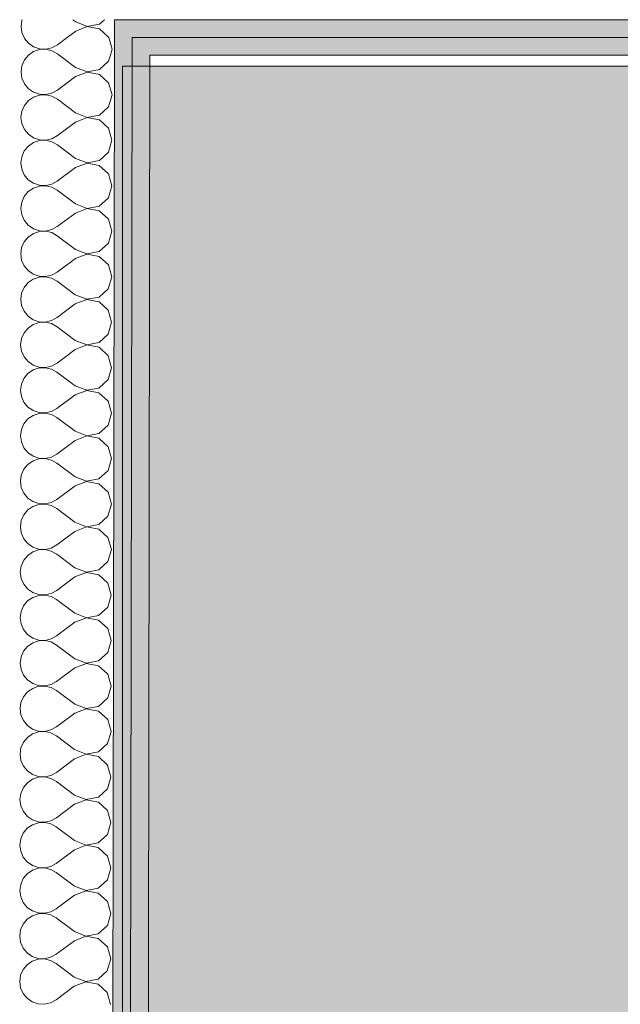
# Model space of a CAD drawing. Header units: millimetres. Extents: x -30280 to 19093, y -19247 to 4746.
# Tile 132 of 198: x -8462 to -8022, y -14504 to -13783. Entities that reach past the tile are written whole.
import ezdxf

# ---------------------------------------------------------------- set-up
doc = ezdxf.new("R2010")
doc.units = ezdxf.units.MM
doc.header["$MEASUREMENT"] = 0
doc.layers.add('Nuevo_08_E_Envans secs', color=7, linetype='Continuous')
doc.layers.add('Nuevo_14_PAV_Soft Light Grey 0554', color=7, linetype='Continuous')
doc.layers.add('Nuevo_08_E_Envans secs_Pluma_Nº__1', color=7, linetype='Continuous', lineweight=5)
for name, color, linetype, lineweight, true_color in [('Nuevo_08_E_Envans secs_Pluma_Nº__102', 7, 'Continuous', 5, 0xcccccc), ('Nuevo_08_E_Envans secs_Pluma_Nº__79', 7, 'Continuous', 5, 0xaaffd5), ('Nuevo_14_PAV_Soft Light Grey 0554_Pluma_Nº__245', 7, 'Continuous', 13, 0xe8e8e8)]:
    doc.layers.add(name, color=color, linetype=linetype, lineweight=lineweight, true_color=true_color)

# ---------------------------------------------------------------- blocks, each defined once
blk = doc.blocks.new('Forjado_8_1', base_point=(-8386.31, -15313.87))
at = {"layer": 'Nuevo_14_PAV_Soft Light Grey 0554_Pluma_Nº__245', "linetype": 'Continuous', "lineweight": 0, "true_color": 0xe8e8e8}
blk.add_hatch(color=254, dxfattribs=at).paths.add_polyline_path([(-8386.31, -15313.87), (-6230.28, -15313.87), (-6230.28, -13816.56), (-8386.31, -13816.56)])
at = {"layer": 'Nuevo_14_PAV_Soft Light Grey 0554_Pluma_Nº__245', "color": 254, "linetype": 'Continuous', "lineweight": 13, "true_color": 0xe8e8e8, "flags": 128}
blk.add_lwpolyline([(-8386.31, -15313.87), (-6230.28, -15313.87), (-6230.28, -13816.56), (-8386.31, -13816.56)], close=True, dxfattribs=at)
blk = doc.blocks.new('Muro_76_1', base_point=(-1686.99, -13808.56))
at = {"layer": 'Nuevo_08_E_Envans secs_Pluma_Nº__79', "linetype": 'Continuous', "lineweight": 5, "true_color": 0xaaffd5}
for points in [[(-8392.28, -13795.56), (-8379.28, -13795.56), (-8379.26, -13782.56), (-8392.26, -13782.56)], [(-8379.26, -13782.56), (-8379.28, -13795.56), (-7196.5, -13795.56), (-7196.5, -13782.56)], [(-8379.3, -13808.56), (-8366.3, -13808.56), (-8366.28, -13795.56), (-8379.28, -13795.56)], [(-8366.28, -13795.56), (-8366.3, -13808.56), (-7196.5, -13808.56), (-7196.5, -13795.56)]]:
    blk.add_hatch(color=121, dxfattribs=at).paths.add_polyline_path(points)
at = {"layer": 'Nuevo_08_E_Envans secs_Pluma_Nº__1', "color": 7, "linetype": 'Continuous', "lineweight": 5}
for p, q in [((-8392.28, -13795.56), (-8392.26, -13782.56)), ((-8379.26, -13782.56), (-8392.26, -13782.56)), ((-7196.5, -13782.56), (-8379.26, -13782.56)), ((-8379.3, -13808.56), (-8379.28, -13795.56)), ((-8366.28, -13795.56), (-8379.28, -13795.56)), ((-7196.5, -13795.56), (-8366.28, -13795.56))]:
    blk.add_line(p, q, dxfattribs=at)
at = {"layer": 'Nuevo_08_E_Envans secs_Pluma_Nº__1', "color": 7, "linetype": 'Continuous', "lineweight": 5, "flags": 128}
blk.add_lwpolyline([(-8366.3, -13808.56), (-7196.5, -13808.56)], dxfattribs=at)
blk = doc.blocks.new('*X243')
at = {"layer": 'Nuevo_08_E_Envans secs_Pluma_Nº__102', "color": 254, "linetype": 'Continuous', "lineweight": 5, "true_color": 0xcccccc}
for p, q in [((-8459.96, -13782.96), (-8460.6, -13787.51)), ((-8459.79, -13782.56), (-8459.96, -13782.96)), ((-8420.6, -13784.24), (-8422.82, -13782.56)), ((-8403.15, -13785.83), (-8399.55, -13782.56)), ((-8460.6, -13787.51), (-8459.98, -13792.06)), ((-8412.1, -13787.65), (-8420.61, -13790.9)), ((-8420.6, -13784.24), (-8412.1, -13787.51)), ((-8412.1, -13787.51), (-8403.15, -13785.83)), ((-8403.15, -13789.35), (-8412.1, -13787.65)), ((-8396.44, -13795.51), (-8403.15, -13789.35)), ((-8459.98, -13792.06), (-8458.44, -13795.56)), ((-8420.61, -13790.9), (-8426.84, -13795.56)), ((-8396.42, -13795.56), (-8396.44, -13795.51))]:
    blk.add_line(p, q, dxfattribs=at)
blk = doc.blocks.new('*X244')
at = {"layer": 'Nuevo_08_E_Envans secs_Pluma_Nº__102', "color": 254, "linetype": 'Continuous', "lineweight": 5, "true_color": 0xcccccc}
for p, q in [((-8458.44, -13795.56), (-8458.13, -13796.28)), ((-8458.13, -13796.28), (-8455.2, -13799.82)), ((-8426.84, -13795.56), (-8433.96, -13800.88)), ((-8393.96, -13804.27), (-8396.42, -13795.56)), ((-8455.2, -13799.82), (-8451.41, -13802.43)), ((-8447.06, -13804.49), (-8451.42, -13805.95)), ((-8451.41, -13802.43), (-8447.06, -13803.91)), ((-8447.06, -13803.91), (-8442.46, -13804.14)), ((-8442.46, -13804.27), (-8447.06, -13804.49)), ((-8442.46, -13804.14), (-8437.98, -13803.1)), ((-8437.99, -13805.32), (-8442.46, -13804.27)), ((-8437.98, -13803.1), (-8433.96, -13800.88)), ((-8395.19, -13808.56), (-8393.96, -13804.27)), ((-8455.21, -13808.55), (-8455.22, -13808.56)), ((-8451.42, -13805.95), (-8455.21, -13808.55)), ((-8433.97, -13807.55), (-8437.99, -13805.32)), ((-8432.62, -13808.56), (-8433.97, -13807.55))]:
    blk.add_line(p, q, dxfattribs=at)
blk = doc.blocks.new('*X245')
at = {"layer": 'Nuevo_08_E_Envans secs_Pluma_Nº__102', "color": 254, "linetype": 'Continuous', "lineweight": 5, "true_color": 0xcccccc}
for p, q in [((-8458.15, -13812.08), (-8460.01, -13816.29)), ((-8455.22, -13808.56), (-8458.15, -13812.08)), ((-8420.65, -13817.57), (-8432.62, -13808.56)), ((-8396.46, -13813.03), (-8395.19, -13808.56)), ((-8460.01, -13816.29), (-8460.65, -13820.84)), ((-8420.65, -13817.57), (-8412.15, -13820.85)), ((-8412.15, -13820.85), (-8403.2, -13819.17)), ((-8403.2, -13819.17), (-8396.46, -13813.03)), ((-8460.65, -13820.84), (-8460.02, -13825.4)), ((-8460.02, -13825.4), (-8458.18, -13829.61)), ((-8420.66, -13824.24), (-8434, -13834.22)), ((-8412.15, -13820.98), (-8420.66, -13824.24)), ((-8403.2, -13822.69), (-8412.15, -13820.98)), ((-8396.49, -13828.84), (-8403.2, -13822.69)), ((-8458.18, -13829.61), (-8455.25, -13833.15)), ((-8455.25, -13833.15), (-8451.46, -13835.76)), ((-8394.01, -13837.61), (-8396.49, -13828.84)), ((-8451.47, -13839.28), (-8455.26, -13841.88)), ((-8447.11, -13837.82), (-8451.47, -13839.28)), ((-8451.46, -13835.76), (-8447.11, -13837.24)), ((-8447.11, -13837.24), (-8442.51, -13837.47)), ((-8442.51, -13837.6), (-8447.11, -13837.82)), ((-8442.51, -13837.47), (-8438.03, -13836.43)), ((-8438.04, -13838.65), (-8442.51, -13837.6)), ((-8434.01, -13840.88), (-8438.04, -13838.65)), ((-8438.03, -13836.43), (-8434, -13834.22)), ((-8420.7, -13850.9), (-8434.01, -13840.88)), ((-8396.51, -13846.37), (-8394.01, -13837.61)), ((-8458.2, -13845.42), (-8460.06, -13849.62)), ((-8455.26, -13841.88), (-8458.2, -13845.42)), ((-8403.25, -13852.5), (-8396.51, -13846.37)), ((-8460.06, -13849.62), (-8460.7, -13854.18)), ((-8460.7, -13854.18), (-8460.07, -13858.73)), ((-8412.2, -13854.32), (-8420.71, -13857.57)), ((-8420.7, -13850.9), (-8412.2, -13854.18)), ((-8412.2, -13854.18), (-8403.25, -13852.5)), ((-8403.25, -13856.02), (-8412.2, -13854.32)), ((-8460.07, -13858.73), (-8458.23, -13862.94)), ((-8420.71, -13857.57), (-8434.05, -13867.55)), ((-8396.54, -13862.18), (-8403.25, -13856.02)), ((-8394.06, -13870.94), (-8396.54, -13862.18)), ((-8458.23, -13862.94), (-8455.3, -13866.49)), ((-8455.3, -13866.49), (-8451.51, -13869.1)), ((-8451.51, -13869.1), (-8447.16, -13870.57)), ((-8442.56, -13870.8), (-8438.08, -13869.77)), ((-8438.08, -13869.77), (-8434.05, -13867.55)), ((-8455.31, -13875.21), (-8458.25, -13878.75)), ((-8451.52, -13872.62), (-8455.31, -13875.21)), ((-8447.16, -13871.15), (-8451.52, -13872.62)), ((-8447.16, -13870.57), (-8442.56, -13870.8)), ((-8442.56, -13870.94), (-8447.16, -13871.15)), ((-8438.09, -13871.98), (-8442.56, -13870.94)), ((-8434.06, -13874.22), (-8438.09, -13871.98)), ((-8420.75, -13884.24), (-8434.06, -13874.22)), ((-8396.56, -13879.7), (-8394.06, -13870.94)), ((-8460.11, -13882.96), (-8460.75, -13887.51)), ((-8458.25, -13878.75), (-8460.11, -13882.96)), ((-8420.75, -13884.24), (-8412.25, -13887.51)), ((-8403.29, -13885.83), (-8396.56, -13879.7)), ((-8460.75, -13887.51), (-8460.12, -13892.06)), ((-8420.76, -13890.9), (-8434.1, -13900.88)), ((-8412.25, -13887.65), (-8420.76, -13890.9)), ((-8412.25, -13887.51), (-8403.29, -13885.83)), ((-8403.3, -13889.35), (-8412.25, -13887.65)), ((-8396.58, -13895.51), (-8403.3, -13889.35)), ((-8460.12, -13892.06), (-8458.27, -13896.28)), ((-8458.27, -13896.28), (-8455.35, -13899.82)), ((-8394.11, -13904.27), (-8396.58, -13895.51)), ((-8451.56, -13905.95), (-8455.36, -13908.55)), ((-8455.35, -13899.82), (-8451.56, -13902.43)), ((-8451.56, -13902.43), (-8447.2, -13903.91)), ((-8447.21, -13904.49), (-8451.56, -13905.95)), ((-8442.61, -13904.27), (-8447.21, -13904.49)), ((-8447.2, -13903.91), (-8442.61, -13904.14)), ((-8442.61, -13904.14), (-8438.13, -13903.1)), ((-8438.13, -13905.32), (-8442.61, -13904.27)), ((-8438.13, -13903.1), (-8434.1, -13900.88)), ((-8434.11, -13907.55), (-8438.13, -13905.32)), ((-8396.61, -13913.03), (-8394.11, -13904.27)), ((-8458.3, -13912.08), (-8460.16, -13916.29)), ((-8455.36, -13908.55), (-8458.3, -13912.08)), ((-8420.79, -13917.57), (-8434.11, -13907.55)), ((-8403.34, -13919.17), (-8396.61, -13913.03)), ((-8460.16, -13916.29), (-8460.8, -13920.84)), ((-8420.79, -13917.57), (-8412.3, -13920.85)), ((-8412.3, -13920.85), (-8403.34, -13919.17)), ((-8460.8, -13920.84), (-8460.17, -13925.4)), ((-8460.17, -13925.4), (-8458.32, -13929.61)), ((-8420.8, -13924.24), (-8434.15, -13934.22)), ((-8412.3, -13920.98), (-8420.8, -13924.24)), ((-8403.35, -13922.69), (-8412.3, -13920.98)), ((-8396.63, -13928.84), (-8403.35, -13922.69)), ((-8458.32, -13929.61), (-8455.39, -13933.15)), ((-8455.39, -13933.15), (-8451.61, -13935.76)), ((-8438.18, -13936.43), (-8434.15, -13934.22)), ((-8394.16, -13937.61), (-8396.63, -13928.84)), ((-8455.41, -13941.88), (-8458.35, -13945.42)), ((-8451.61, -13939.28), (-8455.41, -13941.88)), ((-8451.61, -13935.76), (-8447.25, -13937.24)), ((-8447.25, -13937.82), (-8451.61, -13939.28)), ((-8447.25, -13937.24), (-8442.66, -13937.47)), ((-8442.66, -13937.6), (-8447.25, -13937.82)), ((-8442.66, -13937.47), (-8438.18, -13936.43)), ((-8438.18, -13938.65), (-8442.66, -13937.6)), ((-8434.16, -13940.88), (-8438.18, -13938.65)), ((-8420.84, -13950.9), (-8434.16, -13940.88)), ((-8396.66, -13946.37), (-8394.16, -13937.61)), ((-8458.35, -13945.42), (-8460.21, -13949.62)), ((-8403.39, -13952.5), (-8396.66, -13946.37)), ((-8460.21, -13949.62), (-8460.85, -13954.18)), ((-8460.85, -13954.18), (-8460.22, -13958.73)), ((-8412.35, -13954.32), (-8420.85, -13957.57)), ((-8420.84, -13950.9), (-8412.35, -13954.18)), ((-8412.35, -13954.18), (-8403.39, -13952.5)), ((-8403.4, -13956.02), (-8412.35, -13954.32)), ((-8396.68, -13962.18), (-8403.4, -13956.02)), ((-8460.22, -13958.73), (-8458.37, -13962.94)), ((-8458.37, -13962.94), (-8455.44, -13966.49)), ((-8420.85, -13957.57), (-8434.2, -13967.55)), ((-8394.21, -13970.94), (-8396.68, -13962.18)), ((-8455.44, -13966.49), (-8451.66, -13969.1)), ((-8451.66, -13969.1), (-8447.3, -13970.57)), ((-8447.3, -13970.57), (-8442.71, -13970.8)), ((-8442.71, -13970.94), (-8447.3, -13971.15)), ((-8442.71, -13970.8), (-8438.23, -13969.77)), ((-8438.23, -13971.98), (-8442.71, -13970.94)), ((-8438.23, -13969.77), (-8434.2, -13967.55)), ((-8396.71, -13979.7), (-8394.21, -13970.94)), ((-8455.46, -13975.21), (-8458.4, -13978.75)), ((-8451.66, -13972.62), (-8455.46, -13975.21)), ((-8447.3, -13971.15), (-8451.66, -13972.62)), ((-8434.21, -13974.22), (-8438.23, -13971.98)), ((-8420.89, -13984.24), (-8434.21, -13974.22)), ((-8460.26, -13982.96), (-8460.9, -13987.51)), ((-8458.4, -13978.75), (-8460.26, -13982.96)), ((-8420.89, -13984.24), (-8412.39, -13987.51)), ((-8403.44, -13985.83), (-8396.71, -13979.7)), ((-8460.9, -13987.51), (-8460.27, -13992.06)), ((-8460.27, -13992.06), (-8458.42, -13996.28)), ((-8420.9, -13990.9), (-8434.25, -14000.88)), ((-8412.4, -13987.65), (-8420.9, -13990.9)), ((-8403.45, -13989.35), (-8412.4, -13987.65)), ((-8412.39, -13987.51), (-8403.44, -13985.83)), ((-8396.73, -13995.51), (-8403.45, -13989.35)), ((-8458.42, -13996.28), (-8455.49, -13999.82)), ((-8455.49, -13999.82), (-8451.71, -14002.43)), ((-8394.26, -14004.27), (-8396.73, -13995.51)), ((-8451.71, -14005.95), (-8455.51, -14008.55)), ((-8451.71, -14002.43), (-8447.35, -14003.91)), ((-8447.35, -14004.49), (-8451.71, -14005.95)), ((-8447.35, -14003.91), (-8442.76, -14004.14)), ((-8442.76, -14004.27), (-8447.35, -14004.49)), ((-8442.76, -14004.14), (-8438.28, -14003.1)), ((-8438.28, -14005.32), (-8442.76, -14004.27)), ((-8438.28, -14003.1), (-8434.25, -14000.88)), ((-8434.26, -14007.55), (-8438.28, -14005.32)), ((-8396.76, -14013.03), (-8394.26, -14004.27)), ((-8458.45, -14012.08), (-8460.31, -14016.29)), ((-8455.51, -14008.55), (-8458.45, -14012.08)), ((-8420.94, -14017.57), (-8434.26, -14007.55)), ((-8403.49, -14019.17), (-8396.76, -14013.03)), ((-8460.31, -14016.29), (-8460.95, -14020.84)), ((-8460.95, -14020.84), (-8460.32, -14025.4)), ((-8412.44, -14020.98), (-8420.95, -14024.24)), ((-8420.94, -14017.57), (-8412.44, -14020.85)), ((-8412.44, -14020.85), (-8403.49, -14019.17)), ((-8403.5, -14022.69), (-8412.44, -14020.98)), ((-8460.32, -14025.4), (-8458.47, -14029.61)), ((-8420.95, -14024.24), (-8434.3, -14034.22)), ((-8396.78, -14028.84), (-8403.5, -14022.69)), ((-8458.47, -14029.61), (-8455.54, -14033.15)), ((-8455.54, -14033.15), (-8451.76, -14035.76)), ((-8451.76, -14035.76), (-8447.4, -14037.24)), ((-8438.33, -14036.43), (-8434.3, -14034.22)), ((-8394.31, -14037.61), (-8396.78, -14028.84)), ((-8455.56, -14041.88), (-8458.49, -14045.42)), ((-8451.76, -14039.28), (-8455.56, -14041.88)), ((-8447.4, -14037.82), (-8451.76, -14039.28)), ((-8447.4, -14037.24), (-8442.81, -14037.47)), ((-8442.81, -14037.6), (-8447.4, -14037.82)), ((-8442.81, -14037.47), (-8438.33, -14036.43)), ((-8438.33, -14038.65), (-8442.81, -14037.6)), ((-8434.31, -14040.88), (-8438.33, -14038.65)), ((-8420.99, -14050.9), (-8434.31, -14040.88)), ((-8396.81, -14046.37), (-8394.31, -14037.61)), ((-8460.36, -14049.62), (-8461, -14054.18)), ((-8458.49, -14045.42), (-8460.36, -14049.62)), ((-8403.54, -14052.5), (-8396.81, -14046.37)), ((-8461, -14054.18), (-8460.37, -14058.73)), ((-8421, -14057.57), (-8434.35, -14067.55)), ((-8412.49, -14054.31), (-8421, -14057.57)), ((-8420.99, -14050.9), (-8412.49, -14054.18)), ((-8412.49, -14054.18), (-8403.54, -14052.5)), ((-8403.55, -14056.02), (-8412.49, -14054.31)), ((-8396.83, -14062.18), (-8403.55, -14056.02)), ((-8460.37, -14058.73), (-8458.52, -14062.94)), ((-8458.52, -14062.94), (-8455.59, -14066.49)), ((-8394.35, -14070.94), (-8396.83, -14062.18)), ((-8455.59, -14066.49), (-8451.81, -14069.1)), ((-8451.81, -14069.1), (-8447.45, -14070.57)), ((-8447.45, -14071.15), (-8451.81, -14072.62)), ((-8447.45, -14070.57), (-8442.86, -14070.8)), ((-8442.86, -14070.94), (-8447.45, -14071.15)), ((-8442.86, -14070.8), (-8438.38, -14069.77)), ((-8438.38, -14071.98), (-8442.86, -14070.94)), ((-8438.38, -14069.77), (-8434.35, -14067.55)), ((-8434.36, -14074.22), (-8438.38, -14071.98)), ((-8396.86, -14079.7), (-8394.35, -14070.94)), ((-8458.54, -14078.75), (-8460.4, -14082.96)), ((-8455.6, -14075.21), (-8458.54, -14078.75)), ((-8451.81, -14072.62), (-8455.6, -14075.21)), ((-8421.04, -14084.23), (-8434.36, -14074.22)), ((-8460.4, -14082.96), (-8461.05, -14087.51)), ((-8421.04, -14084.23), (-8412.54, -14087.51)), ((-8412.54, -14087.51), (-8403.59, -14085.83)), ((-8403.59, -14085.83), (-8396.86, -14079.7)), ((-8461.05, -14087.51), (-8460.42, -14092.06)), ((-8460.42, -14092.06), (-8458.57, -14096.28)), ((-8421.05, -14090.9), (-8434.4, -14100.88)), ((-8412.54, -14087.65), (-8421.05, -14090.9)), ((-8403.6, -14089.35), (-8412.54, -14087.65)), ((-8396.88, -14095.51), (-8403.6, -14089.35)), ((-8458.57, -14096.28), (-8455.64, -14099.82)), ((-8455.64, -14099.82), (-8451.86, -14102.43)), ((-8394.4, -14104.27), (-8396.88, -14095.51)), ((-8451.86, -14105.95), (-8455.65, -14108.55)), ((-8451.86, -14102.43), (-8447.5, -14103.91)), ((-8447.5, -14104.49), (-8451.86, -14105.95)), ((-8447.5, -14103.91), (-8442.91, -14104.14)), ((-8442.91, -14104.27), (-8447.5, -14104.49)), ((-8442.91, -14104.14), (-8438.43, -14103.1)), ((-8438.43, -14105.32), (-8442.91, -14104.27)), ((-8438.43, -14103.1), (-8434.4, -14100.88)), ((-8434.41, -14107.55), (-8438.43, -14105.32)), ((-8421.09, -14117.57), (-8434.41, -14107.55)), ((-8396.91, -14113.03), (-8394.4, -14104.27)), ((-8458.59, -14112.08), (-8460.45, -14116.29)), ((-8455.65, -14108.55), (-8458.59, -14112.08)), ((-8403.64, -14119.17), (-8396.91, -14113.03)), ((-8460.45, -14116.29), (-8461.1, -14120.84)), ((-8461.1, -14120.84), (-8460.47, -14125.4)), ((-8412.59, -14120.98), (-8421.1, -14124.23)), ((-8421.09, -14117.57), (-8412.59, -14120.85)), ((-8412.59, -14120.85), (-8403.64, -14119.17)), ((-8403.64, -14122.69), (-8412.59, -14120.98)), ((-8460.47, -14125.4), (-8458.62, -14129.61)), ((-8458.62, -14129.61), (-8455.69, -14133.15)), ((-8421.1, -14124.23), (-8434.45, -14134.22)), ((-8396.93, -14128.84), (-8403.64, -14122.69)), ((-8394.45, -14137.61), (-8396.93, -14128.84)), ((-8455.69, -14133.15), (-8451.9, -14135.76)), ((-8451.9, -14135.76), (-8447.55, -14137.24)), ((-8442.96, -14137.47), (-8438.48, -14136.43)), ((-8438.48, -14136.43), (-8434.45, -14134.22)), ((-8455.7, -14141.88), (-8458.64, -14145.42)), ((-8451.91, -14139.28), (-8455.7, -14141.88)), ((-8447.55, -14137.82), (-8451.91, -14139.28)), ((-8447.55, -14137.24), (-8442.96, -14137.47)), ((-8442.96, -14137.6), (-8447.55, -14137.82)), ((-8438.48, -14138.65), (-8442.96, -14137.6)), ((-8434.46, -14140.88), (-8438.48, -14138.65)), ((-8421.14, -14150.9), (-8434.46, -14140.88)), ((-8396.96, -14146.37), (-8394.45, -14137.61)), ((-8460.5, -14149.62), (-8461.14, -14154.18)), ((-8458.64, -14145.42), (-8460.5, -14149.62)), ((-8421.14, -14150.9), (-8412.64, -14154.18)), ((-8403.69, -14152.5), (-8396.96, -14146.37)), ((-8461.14, -14154.18), (-8460.52, -14158.73)), ((-8421.15, -14157.57), (-8434.5, -14167.55)), ((-8412.64, -14154.31), (-8421.15, -14157.57)), ((-8412.64, -14154.18), (-8403.69, -14152.5)), ((-8403.69, -14156.02), (-8412.64, -14154.31)), ((-8396.98, -14162.18), (-8403.69, -14156.02)), ((-8460.52, -14158.73), (-8458.67, -14162.94)), ((-8458.67, -14162.94), (-8455.74, -14166.49)), ((-8394.5, -14170.94), (-8396.98, -14162.18)), ((-8451.96, -14172.62), (-8455.75, -14175.21)), ((-8455.74, -14166.49), (-8451.95, -14169.1)), ((-8447.6, -14171.15), (-8451.96, -14172.62)), ((-8451.95, -14169.1), (-8447.6, -14170.57)), ((-8447.6, -14170.57), (-8443.01, -14170.8)), ((-8443.01, -14170.94), (-8447.6, -14171.15)), ((-8443.01, -14170.8), (-8438.53, -14169.77)), ((-8438.53, -14171.98), (-8443.01, -14170.94)), ((-8438.53, -14169.77), (-8434.5, -14167.55)), ((-8434.51, -14174.22), (-8438.53, -14171.98)), ((-8397, -14179.7), (-8394.5, -14170.94)), ((-8458.69, -14178.75), (-8460.55, -14182.96)), ((-8455.75, -14175.21), (-8458.69, -14178.75)), ((-8421.19, -14184.23), (-8434.51, -14174.22)), ((-8403.74, -14185.83), (-8397, -14179.7)), ((-8460.55, -14182.96), (-8461.19, -14187.51)), ((-8421.19, -14184.23), (-8412.69, -14187.51)), ((-8412.69, -14187.51), (-8403.74, -14185.83)), ((-8461.19, -14187.51), (-8460.57, -14192.06)), ((-8460.57, -14192.06), (-8458.72, -14196.27)), ((-8421.2, -14190.9), (-8434.55, -14200.88)), ((-8412.69, -14187.65), (-8421.2, -14190.9)), ((-8403.74, -14189.35), (-8412.69, -14187.65)), ((-8397.03, -14195.51), (-8403.74, -14189.35)), ((-8458.72, -14196.27), (-8455.79, -14199.82)), ((-8455.79, -14199.82), (-8452, -14202.43)), ((-8438.57, -14203.1), (-8434.55, -14200.88)), ((-8394.55, -14204.27), (-8397.03, -14195.51)), ((-8455.8, -14208.55), (-8458.74, -14212.08)), ((-8452.01, -14205.95), (-8455.8, -14208.55)), ((-8447.65, -14204.49), (-8452.01, -14205.95)), ((-8452, -14202.43), (-8447.65, -14203.91)), ((-8447.65, -14203.91), (-8443.06, -14204.14)), ((-8443.06, -14204.27), (-8447.65, -14204.49)), ((-8443.06, -14204.14), (-8438.57, -14203.1)), ((-8438.58, -14205.32), (-8443.06, -14204.27)), ((-8434.56, -14207.55), (-8438.58, -14205.32)), ((-8421.24, -14217.57), (-8434.56, -14207.55)), ((-8397.05, -14213.03), (-8394.55, -14204.27)), ((-8460.6, -14216.29), (-8461.24, -14220.84)), ((-8458.74, -14212.08), (-8460.6, -14216.29)), ((-8403.79, -14219.17), (-8397.05, -14213.03)), ((-8461.24, -14220.84), (-8460.62, -14225.4)), ((-8412.74, -14220.98), (-8421.25, -14224.23)), ((-8421.24, -14217.57), (-8412.74, -14220.85)), ((-8412.74, -14220.85), (-8403.79, -14219.17)), ((-8403.79, -14222.69), (-8412.74, -14220.98)), ((-8397.08, -14228.84), (-8403.79, -14222.69)), ((-8460.62, -14225.4), (-8458.77, -14229.61)), ((-8458.77, -14229.61), (-8455.84, -14233.15)), ((-8421.25, -14224.23), (-8434.6, -14234.22)), ((-8394.6, -14237.61), (-8397.08, -14228.84)), ((-8455.84, -14233.15), (-8452.05, -14235.76)), ((-8447.7, -14237.82), (-8452.06, -14239.28)), ((-8452.05, -14235.76), (-8447.7, -14237.24)), ((-8447.7, -14237.24), (-8443.1, -14237.47)), ((-8443.1, -14237.6), (-8447.7, -14237.82)), ((-8443.1, -14237.47), (-8438.62, -14236.43)), ((-8438.63, -14238.65), (-8443.1, -14237.6)), ((-8438.62, -14236.43), (-8434.6, -14234.22)), ((-8397.1, -14246.37), (-8394.6, -14237.61)), ((-8455.85, -14241.88), (-8458.79, -14245.42)), ((-8452.06, -14239.28), (-8455.85, -14241.88)), ((-8434.61, -14240.88), (-8438.63, -14238.65)), ((-8421.29, -14250.9), (-8434.61, -14240.88)), ((-8460.65, -14249.62), (-8461.29, -14254.18)), ((-8458.79, -14245.42), (-8460.65, -14249.62)), ((-8421.29, -14250.9), (-8412.79, -14254.18)), ((-8403.84, -14252.5), (-8397.1, -14246.37)), ((-8461.29, -14254.18), (-8460.66, -14258.73)), ((-8460.66, -14258.73), (-8458.82, -14262.94)), ((-8421.3, -14257.57), (-8434.65, -14267.55)), ((-8412.79, -14254.31), (-8421.3, -14257.57)), ((-8412.79, -14254.18), (-8403.84, -14252.5)), ((-8403.84, -14256.02), (-8412.79, -14254.31)), ((-8397.13, -14262.17), (-8403.84, -14256.02)), ((-8458.82, -14262.94), (-8455.89, -14266.49)), ((-8455.89, -14266.49), (-8452.1, -14269.1)), ((-8394.65, -14270.94), (-8397.13, -14262.17)), ((-8452.11, -14272.62), (-8455.9, -14275.21)), ((-8447.75, -14271.15), (-8452.11, -14272.62)), ((-8452.1, -14269.1), (-8447.75, -14270.57)), ((-8447.75, -14270.57), (-8443.15, -14270.8)), ((-8443.15, -14270.94), (-8447.75, -14271.15)), ((-8443.15, -14270.8), (-8438.67, -14269.77)), ((-8438.68, -14271.98), (-8443.15, -14270.94)), ((-8434.66, -14274.22), (-8438.68, -14271.98)), ((-8438.67, -14269.77), (-8434.65, -14267.55)), ((-8397.15, -14279.7), (-8394.65, -14270.94)), ((-8458.84, -14278.75), (-8460.7, -14282.96)), ((-8455.9, -14275.21), (-8458.84, -14278.75)), ((-8421.34, -14284.23), (-8434.66, -14274.22)), ((-8403.89, -14285.83), (-8397.15, -14279.7)), ((-8460.7, -14282.96), (-8461.34, -14287.51)), ((-8461.34, -14287.51), (-8460.71, -14292.06)), ((-8412.84, -14287.65), (-8421.35, -14290.9)), ((-8421.34, -14284.23), (-8412.84, -14287.51)), ((-8412.84, -14287.51), (-8403.89, -14285.83)), ((-8403.89, -14289.35), (-8412.84, -14287.65)), ((-8460.71, -14292.06), (-8458.87, -14296.27)), ((-8421.35, -14290.9), (-8434.69, -14300.88)), ((-8397.18, -14295.51), (-8403.89, -14289.35)), ((-8394.7, -14304.27), (-8397.18, -14295.51)), ((-8458.87, -14296.27), (-8455.94, -14299.82)), ((-8455.94, -14299.82), (-8452.15, -14302.43)), ((-8452.15, -14302.43), (-8447.8, -14303.91)), ((-8438.72, -14303.1), (-8434.69, -14300.88)), ((-8455.95, -14308.55), (-8458.89, -14312.08)), ((-8452.16, -14305.95), (-8455.95, -14308.55)), ((-8447.8, -14304.49), (-8452.16, -14305.95)), ((-8447.8, -14303.91), (-8443.2, -14304.14)), ((-8443.2, -14304.27), (-8447.8, -14304.49)), ((-8443.2, -14304.14), (-8438.72, -14303.1)), ((-8438.73, -14305.32), (-8443.2, -14304.27)), ((-8434.7, -14307.55), (-8438.73, -14305.32)), ((-8421.39, -14317.57), (-8434.7, -14307.55)), ((-8397.2, -14313.03), (-8394.7, -14304.27)), ((-8460.75, -14316.29), (-8461.39, -14320.84)), ((-8458.89, -14312.08), (-8460.75, -14316.29)), ((-8403.93, -14319.17), (-8397.2, -14313.03)), ((-8461.39, -14320.84), (-8460.76, -14325.4)), ((-8421.4, -14324.23), (-8434.74, -14334.21)), ((-8412.89, -14320.98), (-8421.4, -14324.23)), ((-8421.39, -14317.57), (-8412.89, -14320.85)), ((-8412.89, -14320.85), (-8403.93, -14319.17)), ((-8403.94, -14322.69), (-8412.89, -14320.98)), ((-8397.23, -14328.84), (-8403.94, -14322.69)), ((-8460.76, -14325.4), (-8458.91, -14329.61)), ((-8458.91, -14329.61), (-8455.99, -14333.15)), ((-8394.75, -14337.61), (-8397.23, -14328.84)), ((-8455.99, -14333.15), (-8452.2, -14335.76)), ((-8447.85, -14337.82), (-8452.21, -14339.28)), ((-8452.2, -14335.76), (-8447.84, -14337.24)), ((-8443.25, -14337.6), (-8447.85, -14337.82)), ((-8447.84, -14337.24), (-8443.25, -14337.47)), ((-8443.25, -14337.47), (-8438.77, -14336.43)), ((-8438.77, -14338.65), (-8443.25, -14337.6)), ((-8438.77, -14336.43), (-8434.74, -14334.21)), ((-8434.75, -14340.88), (-8438.77, -14338.65)), ((-8397.25, -14346.37), (-8394.75, -14337.61)), ((-8458.94, -14345.42), (-8460.8, -14349.62)), ((-8456, -14341.88), (-8458.94, -14345.42)), ((-8452.21, -14339.28), (-8456, -14341.88)), ((-8421.44, -14350.9), (-8434.75, -14340.88)), ((-8460.8, -14349.62), (-8461.44, -14354.18)), ((-8421.44, -14350.9), (-8412.94, -14354.18)), ((-8412.94, -14354.18), (-8403.98, -14352.5)), ((-8403.98, -14352.5), (-8397.25, -14346.37)), ((-8461.44, -14354.18), (-8460.81, -14358.73)), ((-8460.81, -14358.73), (-8458.96, -14362.94)), ((-8421.45, -14357.57), (-8434.79, -14367.55)), ((-8412.94, -14354.31), (-8421.45, -14357.57)), ((-8403.99, -14356.02), (-8412.94, -14354.31)), ((-8397.27, -14362.17), (-8403.99, -14356.02)), ((-8458.96, -14362.94), (-8456.04, -14366.49)), ((-8456.04, -14366.49), (-8452.25, -14369.1)), ((-8438.82, -14369.77), (-8434.79, -14367.55)), ((-8394.8, -14370.94), (-8397.27, -14362.17)), ((-8452.25, -14372.62), (-8456.05, -14375.21)), ((-8452.25, -14369.1), (-8447.89, -14370.57)), ((-8447.89, -14371.15), (-8452.25, -14372.62)), ((-8447.89, -14370.57), (-8443.3, -14370.8)), ((-8443.3, -14370.94), (-8447.89, -14371.15)), ((-8443.3, -14370.8), (-8438.82, -14369.77)), ((-8438.82, -14371.98), (-8443.3, -14370.94)), ((-8434.8, -14374.21), (-8438.82, -14371.98)), ((-8421.48, -14384.23), (-8434.8, -14374.21)), ((-8397.3, -14379.7), (-8394.8, -14370.94)), ((-8458.99, -14378.75), (-8460.85, -14382.96)), ((-8456.05, -14375.21), (-8458.99, -14378.75)), ((-8404.03, -14385.83), (-8397.3, -14379.7)), ((-8460.85, -14382.96), (-8461.49, -14387.51)), ((-8461.49, -14387.51), (-8460.86, -14392.06)), ((-8412.99, -14387.65), (-8421.49, -14390.9)), ((-8421.48, -14384.23), (-8412.99, -14387.51)), ((-8412.99, -14387.51), (-8404.03, -14385.83)), ((-8404.04, -14389.35), (-8412.99, -14387.65)), ((-8397.32, -14395.51), (-8404.04, -14389.35)), ((-8460.86, -14392.06), (-8459.01, -14396.27)), ((-8459.01, -14396.27), (-8456.08, -14399.82)), ((-8421.49, -14390.9), (-8434.84, -14400.88)), ((-8394.85, -14404.27), (-8397.32, -14395.51)), ((-8456.08, -14399.82), (-8452.3, -14402.43)), ((-8452.3, -14402.43), (-8447.94, -14403.91)), ((-8447.94, -14403.91), (-8443.35, -14404.13)), ((-8443.35, -14404.13), (-8438.87, -14403.1)), ((-8438.87, -14403.1), (-8434.84, -14400.88)), ((-8456.1, -14408.55), (-8459.04, -14412.08)), ((-8452.3, -14405.95), (-8456.1, -14408.55)), ((-8447.94, -14404.49), (-8452.3, -14405.95)), ((-8443.35, -14404.27), (-8447.94, -14404.49)), ((-8438.87, -14405.32), (-8443.35, -14404.27)), ((-8434.85, -14407.55), (-8438.87, -14405.32)), ((-8421.53, -14417.57), (-8434.85, -14407.55)), ((-8397.35, -14413.03), (-8394.85, -14404.27)), ((-8460.9, -14416.29), (-8461.54, -14420.84)), ((-8459.04, -14412.08), (-8460.9, -14416.29)), ((-8421.53, -14417.57), (-8413.04, -14420.85)), ((-8404.08, -14419.17), (-8397.35, -14413.03)), ((-8461.54, -14420.84), (-8460.91, -14425.4)), ((-8460.91, -14425.4), (-8459.06, -14429.61)), ((-8421.54, -14424.23), (-8434.89, -14434.21)), ((-8413.04, -14420.98), (-8421.54, -14424.23)), ((-8413.04, -14420.85), (-8404.08, -14419.17)), ((-8404.09, -14422.69), (-8413.04, -14420.98)), ((-8397.37, -14428.84), (-8404.09, -14422.69)), ((-8459.06, -14429.61), (-8456.13, -14433.15)), ((-8394.9, -14437.61), (-8397.37, -14428.84)), ((-8452.35, -14439.28), (-8456.15, -14441.88)), ((-8456.13, -14433.15), (-8452.35, -14435.76)), ((-8452.35, -14435.76), (-8447.99, -14437.24)), ((-8447.99, -14437.82), (-8452.35, -14439.28)), ((-8447.99, -14437.24), (-8443.4, -14437.47)), ((-8443.4, -14437.6), (-8447.99, -14437.82)), ((-8443.4, -14437.47), (-8438.92, -14436.43)), ((-8438.92, -14438.65), (-8443.4, -14437.6)), ((-8438.92, -14436.43), (-8434.89, -14434.21)), ((-8434.9, -14440.88), (-8438.92, -14438.65)), ((-8397.4, -14446.37), (-8394.9, -14437.61)), ((-8459.09, -14445.42), (-8460.95, -14449.62)), ((-8456.15, -14441.88), (-8459.09, -14445.42)), ((-8421.58, -14450.9), (-8434.9, -14440.88)), ((-8404.13, -14452.5), (-8397.4, -14446.37)), ((-8460.95, -14449.62), (-8461.59, -14454.18)), ((-8461.59, -14454.18), (-8460.96, -14458.73)), ((-8413.08, -14454.31), (-8421.59, -14457.57)), ((-8421.58, -14450.9), (-8413.08, -14454.18)), ((-8413.08, -14454.18), (-8404.13, -14452.5)), ((-8404.14, -14456.02), (-8413.08, -14454.31)), ((-8460.96, -14458.73), (-8459.11, -14462.94)), ((-8421.59, -14457.57), (-8434.94, -14467.55)), ((-8397.42, -14462.17), (-8404.14, -14456.02)), ((-8459.11, -14462.94), (-8456.18, -14466.49)), ((-8456.18, -14466.49), (-8452.4, -14469.1)), ((-8438.97, -14469.77), (-8434.94, -14467.55)), ((-8394.95, -14470.94), (-8397.42, -14462.17)), ((-8456.2, -14475.21), (-8459.14, -14478.75)), ((-8452.4, -14472.62), (-8456.2, -14475.21)), ((-8452.4, -14469.1), (-8448.04, -14470.57)), ((-8448.04, -14471.15), (-8452.4, -14472.62)), ((-8448.04, -14470.57), (-8443.45, -14470.8)), ((-8443.45, -14470.94), (-8448.04, -14471.15)), ((-8443.45, -14470.8), (-8438.97, -14469.77)), ((-8438.97, -14471.98), (-8443.45, -14470.94)), ((-8434.95, -14474.21), (-8438.97, -14471.98)), ((-8421.63, -14484.23), (-8434.95, -14474.21)), ((-8397.45, -14479.7), (-8394.95, -14470.94)), ((-8461, -14482.96), (-8461.64, -14487.51)), ((-8459.14, -14478.75), (-8461, -14482.96)), ((-8404.18, -14485.83), (-8397.45, -14479.7)), ((-8461.64, -14487.51), (-8461.01, -14492.06)), ((-8413.13, -14487.65), (-8421.64, -14490.9)), ((-8421.63, -14484.23), (-8413.13, -14487.51)), ((-8413.13, -14487.51), (-8404.18, -14485.83)), ((-8404.19, -14489.35), (-8413.13, -14487.65)), ((-8397.47, -14495.51), (-8404.19, -14489.35)), ((-8461.01, -14492.06), (-8459.16, -14496.27)), ((-8459.16, -14496.27), (-8456.23, -14499.82)), ((-8421.64, -14490.9), (-8434.99, -14500.88)), ((-8395, -14504.27), (-8397.47, -14495.51)), ((-8456.23, -14499.82), (-8452.45, -14502.43)), ((-8452.45, -14502.43), (-8448.09, -14503.91)), ((-8448.09, -14503.91), (-8443.5, -14504.13)), ((-8443.5, -14504.13), (-8439.02, -14503.1)), ((-8439.02, -14503.1), (-8434.99, -14500.88))]:
    blk.add_line(p, q, dxfattribs=at)
blk = doc.blocks.new('Muro_78_1', base_point=(-8429.52, -15308.42))
at = {"layer": 'Nuevo_08_E_Envans secs_Pluma_Nº__79', "linetype": 'Continuous', "lineweight": 5, "true_color": 0xaaffd5}
for points in [[(-8392.3, -13808.56), (-8379.3, -13808.56), (-8379.28, -13795.56), (-8392.28, -13795.56)], [(-8381.52, -15308.54), (-8379.3, -13808.56), (-8392.3, -13808.56), (-8394.52, -15308.51)], [(-8368.52, -15308.57), (-8366.3, -13808.56), (-8379.3, -13808.56), (-8381.52, -15308.54)]]:
    blk.add_hatch(color=121, dxfattribs=at).paths.add_polyline_path(points)
at = {"layer": 'Nuevo_08_E_Envans secs_Pluma_Nº__1', "color": 7, "linetype": 'Continuous', "lineweight": 5}
for p, q in [((-8392.28, -13795.56), (-8392.26, -13782.56)), ((-8392.3, -13808.56), (-8392.28, -13795.56)), ((-8379.3, -13808.56), (-8379.28, -13795.56)), ((-8394.52, -15308.51), (-8392.3, -13808.56)), ((-8381.52, -15308.54), (-8379.3, -13808.56))]:
    blk.add_line(p, q, dxfattribs=at)
at = {"layer": 'Nuevo_08_E_Envans secs_Pluma_Nº__1', "color": 7, "linetype": 'Continuous', "lineweight": 5, "flags": 128}
blk.add_lwpolyline([(-8368.52, -15308.57), (-8366.3, -13808.56)], dxfattribs=at)
at = {"layer": 'Nuevo_08_E_Envans secs', "color": 7, "lineweight": 20}
for name in ['*X243', '*X244', '*X245']:
    blk.add_blockref(name, (0, 0), dxfattribs=at)

msp = doc.modelspace()

# ---------------------------------------------------------------- block references
at = {"layer": 'Nuevo_14_PAV_Soft Light Grey 0554', "color": 254, "linetype": 'Continuous', "lineweight": 13, "true_color": 0xe8e8e8}
msp.add_blockref('Forjado_8_1', (-8386.31, -15313.87), dxfattribs=at)

# ---------------------------------------------------------------- next in the draw order: block references
at = {"layer": 'Nuevo_08_E_Envans secs', "color": 7, "lineweight": 20}
msp.add_blockref('Muro_76_1', (-1686.99, -13808.56), dxfattribs=at)

# ---------------------------------------------------------------- next in the draw order: block references
msp.add_blockref('Muro_78_1', (-8429.52, -15308.42), dxfattribs=at)

doc.saveas('drawing.dxf')
